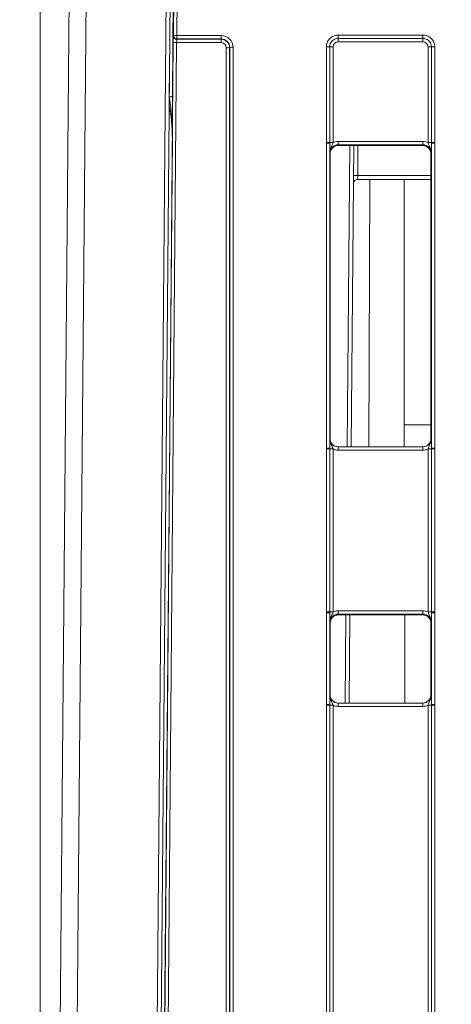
# Model space of a CAD drawing. Header units: millimetres. Extents: x 0 to 2100, y 0 to 1485.
# Tile 17 of 118: x 298 to 331, y 431 to 504. Entities that reach past the tile are written whole.
import ezdxf

# ---------------------------------------------------------------- set-up
doc = ezdxf.new("R2010")
doc.units = ezdxf.units.MM
doc.header["$LTSCALE"] = 5
doc.styles.add('SLDTEXTSTYLE1', font='TXT', dxfattribs={"width": 0.75})
doc.dimstyles.new('SLDDIMSTYLE1', dxfattribs={"dimtxt": 12.5, "dimasz": 15, "dimexe": 0, "dimexo": 0.0625, "dimgap": 3.125, "dimtad": 1, "dimdec": 0, "dimlfac": 0.8, "dimrnd": 1e-09, "dimzin": 12, "dimdsep": 46, "dimtxsty": 'SLDTEXTSTYLE1', "dimblk1": 'CLOSED', "dimblk2": 'CLOSED', "dimsah": 1, "dimcen": 0.09, "dimadec": 0, "dimazin": 3, "dimtfac": 1, "dimtmove": 0, "dimatfit": 0, "dimldrblk": 'CLOSED', "dimfxl": 1, "dimfrac": 2, "dimtolj": 1, "dimtzin": 12, "dimarcsym": 0})

# ---------------------------------------------------------------- blocks, each defined once
blk = doc.blocks.new('_CLOSED')
at = {"color": 0, "linetype": 'ByBlock', "lineweight": -2}
for p, q in [((-1, 0.166667), (0, 0)), ((-1, 0.166667), (-1, -0.166667)), ((0, 0), (-1, -0.166667)), ((0, 0), (-1, 0))]:
    blk.add_line(p, q, dxfattribs=at)
blk = doc.blocks.new('_D_6')
at = {"color": 7, "linetype": 'Continuous', "lineweight": 0}
for p, q in [((299.989, 262.053), (299.989, 580.044)), ((324.417, 551.191), (324.417, 580.044)), ((299.989, 575.044), (240.75, 575.044)), ((299.989, 575.044), (324.417, 575.044)), ((324.417, 575.044), (354.417, 575.044))]:
    blk.add_line(p, q, dxfattribs=at)
at = {"color": 7, "linetype": 'Continuous', "lineweight": 0, "xscale": 15, "yscale": 15}
blk.add_blockref('_CLOSED', (299.989, 575.044, -23.722), dxfattribs=at)
at = {"color": 7, "linetype": 'Continuous', "lineweight": 0, "xscale": 15, "yscale": 15, "rotation": 180}
blk.add_blockref('_CLOSED', (324.417, 575.044, -23.722), dxfattribs=at)
at = {"color": 7, "linetype": 'Continuous', "lineweight": 0, "insert": (240.75, 591.157), "char_height": 12.5, "attachment_point": 1, "style": 'SLDTEXTSTYLE1'}
blk.add_mtext('20', dxfattribs=at)

msp = doc.modelspace()

# ---------------------------------------------------------------- linework, layer by layer
at = {"color": 7, "linetype": 'Continuous', "lineweight": 15}
for p, q in [((299.988, 257.981), (302.398, 534.149)), ((303.649, 534.185), (301.238, 257.981)), ((307.183, 257.981), (309.354, 506.761)), ((309.654, 506.756), (307.483, 257.976)), ((309.884, 506.479), (309.84, 498.776)), ((309.906, 503.257), (309.934, 506.479)), ((310.184, 506.479), (310.156, 503.257)), ((309.894, 503.233), (309.906, 503.257)), ((310.156, 503.257), (313.457, 503.257)), ((310.156, 503.005), (310.156, 503.257)), ((313.457, 503.005), (313.457, 503.257)), ((322.145, 503.29), (328.457, 503.29)), ((322.145, 503.038), (322.145, 503.29)), ((328.457, 503.038), (328.457, 503.29)), ((307.941, 279.967), (309.885, 502.729)), ((310.135, 502.729), (308.191, 279.966)), ((313.445, 502.729), (310.135, 502.729)), ((310.156, 503.005), (310.144, 502.981)), ((310.144, 502.981), (313.445, 502.981)), ((313.457, 503.005), (310.156, 503.005)), ((313.445, 502.981), (313.457, 503.005)), ((313.445, 502.729), (313.445, 502.981)), ((328.457, 503.038), (322.145, 503.038)), ((322.145, 503.038), (322.145, 502.786)), ((328.457, 502.786), (322.145, 502.786)), ((328.457, 503.038), (328.457, 502.786)), ((313.82, 280.341), (313.82, 502.354)), ((314.082, 502.38), (314.07, 502.356)), ((314.07, 502.356), (314.07, 280.344)), ((314.082, 280.344), (314.082, 502.38)), ((314.332, 502.382), (314.332, 280.346)), ((321.271, 495.303), (321.271, 502.415)), ((321.521, 502.413), (321.521, 495.3)), ((321.771, 502.411), (321.771, 495.298)), ((328.832, 495.298), (328.832, 502.411)), ((329.082, 495.3), (329.082, 502.413)), ((329.332, 502.415), (329.332, 495.303)), ((309.817, 495.568), (307.725, 258.037)), ((321.271, 495.243), (321.271, 495.303)), ((321.271, 472.568), (321.271, 495.243)), ((321.521, 495.3), (321.521, 495.24)), ((321.521, 495.24), (321.521, 472.566)), ((322.15, 495.385), (322.15, 495.133)), ((322.15, 495.385), (328.452, 495.385)), ((328.452, 495.133), (322.15, 495.133)), ((322.15, 495.133), (322.176, 495.08)), ((328.426, 495.08), (328.452, 495.133)), ((328.452, 495.385), (328.452, 495.133)), ((329.082, 495.24), (329.082, 495.3)), ((329.082, 472.566), (329.082, 495.24)), ((329.332, 495.303), (329.332, 495.243)), ((329.332, 495.243), (329.332, 472.568)), ((321.551, 494.455), (321.525, 494.508)), ((321.551, 494.455), (321.551, 473.29)), ((328.426, 495.08), (322.176, 495.08)), ((323.32, 495.08), (323.124, 472.665)), ((328.513, 495.074), (328.431, 495.08)), ((329.077, 494.508), (329.051, 494.455)), ((329.051, 494.455), (329.051, 473.29)), ((323.595, 492.553), (323.6, 492.851)), ((329.051, 492.553), (323.595, 492.553)), ((327.051, 492.553), (327.051, 474.303)), ((327.051, 474.303), (327.051, 472.665)), ((321.525, 473.29), (321.551, 473.29)), ((329.051, 473.29), (329.077, 473.29)), ((321.271, 472.508), (321.271, 472.568)), ((321.271, 460.388), (321.271, 472.508)), ((321.521, 472.566), (321.521, 472.506)), ((321.521, 472.506), (321.521, 460.385)), ((321.771, 472.504), (321.771, 460.383)), ((322.15, 472.665), (322.15, 472.417)), ((322.15, 472.665), (328.452, 472.665)), ((328.452, 472.417), (322.15, 472.417)), ((328.452, 472.665), (328.452, 472.417)), ((328.832, 460.383), (328.832, 472.504)), ((329.082, 472.506), (329.082, 472.566)), ((329.082, 460.385), (329.082, 472.506)), ((329.332, 472.568), (329.332, 472.508)), ((329.332, 472.508), (329.332, 460.388)), ((321.271, 460.328), (321.271, 460.388)), ((321.271, 453.506), (321.271, 460.328)), ((321.521, 460.385), (321.521, 460.325)), ((321.521, 460.325), (321.521, 453.504)), ((322.15, 460.47), (322.15, 460.218)), ((322.15, 460.47), (328.452, 460.47)), ((328.452, 460.218), (322.15, 460.218)), ((322.15, 460.218), (322.176, 460.165)), ((322.176, 460.165), (328.426, 460.165)), ((323.015, 460.165), (322.958, 453.603)), ((327.114, 453.603), (327.114, 460.165)), ((328.426, 460.165), (328.452, 460.218)), ((328.452, 460.47), (328.452, 460.218)), ((329.082, 460.325), (329.082, 460.385)), ((329.082, 453.504), (329.082, 460.325)), ((329.332, 460.388), (329.332, 460.328)), ((329.332, 460.328), (329.332, 453.506)), ((321.551, 459.54), (321.525, 459.593)), ((321.551, 459.54), (321.551, 454.228)), ((329.077, 459.593), (329.051, 459.54)), ((329.051, 459.54), (329.051, 454.228)), ((321.525, 454.228), (321.551, 454.228)), ((329.051, 454.228), (329.077, 454.228)), ((321.271, 453.446), (321.271, 453.506)), ((321.271, 429.452), (321.271, 453.446)), ((321.521, 453.504), (321.521, 453.444)), ((321.521, 453.444), (321.521, 429.45)), ((321.771, 453.441), (321.771, 429.448)), ((322.15, 453.355), (322.15, 453.603)), ((322.15, 453.603), (328.452, 453.603)), ((328.452, 453.355), (328.452, 453.603)), ((328.832, 429.448), (328.832, 453.441)), ((329.082, 453.444), (329.082, 453.504)), ((329.082, 429.45), (329.082, 453.444)), ((329.332, 453.506), (329.332, 453.446)), ((329.332, 453.446), (329.332, 429.452)), ((328.452, 453.355), (322.15, 453.355))]:
    msp.add_line(p, q, dxfattribs=at)
at = {"color": 8, "linetype": 'Continuous', "lineweight": 15}
for p, q in [((309.59, 498.693), (309.602, 500.79)), ((322.824, 472.665), (323.02, 495.08)), ((323.62, 495.08), (323.6, 492.851)), ((323.6, 492.851), (329.051, 492.851)), ((324.493, 492.553), (324.421, 472.665)), ((327.051, 474.303), (329.051, 474.303)), ((322.658, 453.603), (322.715, 460.165))]:
    msp.add_line(p, q, dxfattribs=at)
at = {"color": 7, "linetype": 'Continuous', "lineweight": 15, "flags": 128}
msp.add_lwpolyline([(309.59, 498.693), (309.639, 498.695), (309.685, 498.699), (309.728, 498.707), (309.766, 498.717), (309.797, 498.73), (309.82, 498.744), (309.835, 498.76), (309.84, 498.776)], dxfattribs=at)
at = {"color": 7, "linetype": 'Continuous', "lineweight": 15}
for centre, radius, start, end in [((310.144, 503.231), 0.25, 179.5092, 269.993), ((310.031, 495.949), 7.309, 89.01584, 90.97555), ((310.156, 503.255), 0.25, 179.5092, 269.993), ((310.01, 495.421), 7.309, 89.01584, 90.97555), ((313.881, 509.665), 7.311, 269.51594, 271.47533), ((314.27, 495.072), 7.311, 89.51594, 91.47533), ((321.332, 495.007), 7.408, 88.54048, 90.47395), ((321.709, 509.819), 7.408, 268.54048, 270.47395), ((328.893, 509.819), 7.408, 269.52605, 271.45952), ((329.27, 495.007), 7.408, 89.52605, 91.45952), ((321.332, 487.895), 7.408, 88.54048, 90.47395), ((321.332, 487.932), 7.311, 88.52467, 90.48406), ((321.709, 502.706), 7.408, 268.54048, 270.47395), ((328.893, 502.706), 7.408, 269.52605, 271.45952), ((329.27, 487.895), 7.408, 89.52605, 91.45952), ((329.27, 487.932), 7.311, 89.51594, 91.47533), ((323.595, 492.253), 0.3, 90, 179.5), ((323.45, 484.256), 8.596, 89.0002, 90.9998), ((321.332, 465.258), 7.311, 88.52467, 90.48406), ((321.332, 465.1), 7.408, 88.54048, 90.47395), ((321.709, 479.912), 7.408, 268.54048, 270.47395), ((328.893, 479.912), 7.408, 269.52605, 271.45952), ((329.27, 465.258), 7.311, 89.51594, 91.47533), ((329.27, 465.1), 7.408, 89.52605, 91.45952), ((321.332, 452.98), 7.408, 88.54048, 90.47395), ((321.332, 453.017), 7.311, 88.52467, 90.48406), ((321.709, 467.791), 7.408, 268.54048, 270.47395), ((328.893, 467.791), 7.408, 269.52605, 271.45952), ((329.27, 452.98), 7.408, 89.52605, 91.45952), ((329.27, 453.017), 7.311, 89.51594, 91.47533), ((321.332, 446.195), 7.311, 88.52467, 90.48406), ((321.332, 446.038), 7.408, 88.54048, 90.47395), ((321.709, 460.849), 7.408, 268.54048, 270.47395), ((328.893, 460.849), 7.408, 269.52605, 271.45952), ((329.27, 446.195), 7.311, 89.51594, 91.47533), ((329.27, 446.038), 7.408, 89.52605, 91.45952)]:
    msp.add_arc(centre, radius, start, end, dxfattribs=at)
for centre, major_axis, ratio, start_param, end_param in [((309.89, 502.733), (0.004, 0.5), 0.00865, 0.017529, 1.579599), ((313.456, 502.382), (0.744, 0.46), 0.999915, 5.729657, 7.300377), ((310.14, 502.731), (0.004, 0.25), 0.017296, 0.017758, 1.579828), ((313.444, 502.356), (0.621, -0.068), 0.99993, 0.109339, 1.680059), ((313.444, 502.354), (0.319, 0.197), 0.999915, 5.729657, 7.300377), ((313.456, 502.38), (0.452, 0.432), 0.999832, 5.520558, 7.091278), ((322.146, 502.411), (0.319, -0.197), 0.999915, 2.124401, 3.695121), ((328.457, 502.411), (0.319, 0.197), 0.999915, 5.729657, 7.300377), ((322.15, 494.508), (0.452, -0.432), 0.999832, 2.3335, 3.90422), ((322.15, 494.51), (0.744, -0.46), 0.999915, 2.124401, 2.572762), ((328.452, 494.51), (0.744, 0.46), 0.999915, 0.56883, 1.017192), ((328.452, 494.508), (0.452, 0.432), 0.999832, 5.520558, 7.091278), ((322.176, 494.455), (0.532, -0.329), 0.999915, 2.124401, 3.695121), ((328.426, 494.455), (0.532, 0.329), 0.999915, 1.008541, 1.017192), ((328.431, 494.444), (-0.146, 0.62), 0.980841, 4.948584, 5.915437), ((322.15, 473.29), (0.549, 0.3), 0.999873, 2.641898, 4.212618), ((322.176, 473.29), (0.532, 0.329), 0.999915, 2.588064, 4.158784), ((328.426, 473.29), (0.532, -0.329), 0.999915, 5.265994, 6.836714), ((328.452, 473.29), (0.549, -0.3), 0.999873, 5.21216, 6.78288), ((322.15, 473.292), (0.744, 0.46), 0.999915, 3.710423, 4.158784), ((328.452, 473.292), (0.744, -0.46), 0.999915, 5.265994, 5.714355), ((322.15, 459.593), (0.452, -0.432), 0.999832, 2.3335, 3.90422), ((322.182, 459.54), (0.63, 0), 0.991312, 1.570796, 3.132866), ((322.15, 459.595), (0.744, -0.46), 0.999915, 2.124401, 2.572762), ((328.426, 459.54), (0.532, 0.329), 0.999915, 5.729657, 7.300377), ((328.452, 459.595), (0.744, 0.46), 0.999915, 0.56883, 1.017192), ((328.452, 459.593), (0.452, 0.432), 0.999832, 5.520558, 7.091278), ((322.15, 454.228), (0.549, 0.3), 0.999873, 2.641898, 4.212618), ((322.176, 454.228), (0.532, 0.329), 0.999915, 2.588064, 4.158784), ((328.426, 454.228), (0.532, -0.329), 0.999915, 5.265994, 6.836714), ((328.452, 454.228), (0.549, -0.3), 0.999873, 5.21216, 6.78288), ((322.15, 454.23), (0.744, 0.46), 0.999915, 3.710423, 4.158784), ((328.452, 454.23), (0.744, -0.46), 0.999915, 5.265994, 5.714355)]:
    msp.add_ellipse(centre, major_axis=major_axis, ratio=ratio, start_param=start_param, end_param=end_param, dxfattribs=at)
at = {"color": 8, "linetype": 'Continuous', "lineweight": 15}
msp.add_ellipse((308.567, 495.531), major_axis=(0.041, 4.115), ratio=0.303783, start_param=4.724571, end_param=5.374264, dxfattribs=at)
at = {"color": 7, "linetype": 'Continuous', "lineweight": 15}
for points, knots in [([(321.271, 502.415), (321.274, 502.47), (321.282, 502.624), (321.368, 502.842), (321.525, 503.048), (321.735, 503.203), (321.955, 503.281), (322.099, 503.288), (322.145, 503.29)], [0, 0, 0, 0, 0.121117, 0.335616, 0.500056, 0.684519, 0.899008, 1, 1, 1, 1]), ([(328.457, 503.29), (328.512, 503.287), (328.665, 503.278), (328.884, 503.193), (329.09, 503.035), (329.245, 502.826), (329.322, 502.605), (329.329, 502.461), (329.332, 502.415)], [0, 0, 0, 0, 0.121117, 0.335616, 0.500056, 0.684519, 0.899008, 1, 1, 1, 1]), ([(322.145, 503.038), (322.113, 503.036), (322.01, 503.031), (321.852, 502.976), (321.703, 502.865), (321.59, 502.718), (321.529, 502.562), (321.523, 502.452), (321.521, 502.413)], [0, 0, 0, 0, 0.100993, 0.315482, 0.499944, 0.664383, 0.878882, 1, 1, 1, 1]), ([(329.082, 502.413), (329.08, 502.446), (329.075, 502.549), (329.02, 502.706), (328.909, 502.856), (328.762, 502.969), (328.606, 503.029), (328.496, 503.036), (328.457, 503.038)], [0, 0, 0, 0, 0.100993, 0.315482, 0.499944, 0.664383, 0.878882, 1, 1, 1, 1]), ([(309.59, 498.693), (309.637, 498.385), (309.768, 497.537), (309.814, 496.49), (309.819, 495.755), (309.817, 495.577), (309.817, 495.568)], [0, 0, 0, 0, 0.301329, 0.829932, 0.992307, 1, 1, 1, 1]), ([(309.84, 498.776), (309.838, 498.455), (309.833, 497.582), (309.824, 496.506), (309.819, 495.758), (309.817, 495.577), (309.817, 495.568)], [0, 0, 0, 0, 0.306438, 0.831708, 0.992433, 1, 1, 1, 1]), ([(321.525, 494.508), (321.525, 494.509), (321.525, 494.533), (321.524, 494.622), (321.522, 494.785), (321.521, 495.011), (321.521, 495.176), (321.521, 495.24)], [0, 0, 0, 0, 0.0055506, 0.1230141, 0.4469737, 0.7828174, 1, 1, 1, 1]), ([(321.525, 494.508), (321.525, 494.509), (321.525, 494.55), (321.534, 494.688), (321.597, 494.898), (321.701, 495.108), (321.75, 495.244), (321.771, 495.298)], [0, 0, 0, 0, 0.006601, 0.146171, 0.501239, 0.799231, 1, 1, 1, 1]), ([(328.832, 495.298), (328.852, 495.244), (328.901, 495.108), (329.005, 494.898), (329.068, 494.688), (329.077, 494.55), (329.077, 494.509), (329.077, 494.508)], [0, 0, 0, 0, 0.200769, 0.498761, 0.853829, 0.993399, 1, 1, 1, 1]), ([(329.082, 495.24), (329.081, 495.176), (329.081, 495.011), (329.08, 494.785), (329.078, 494.622), (329.077, 494.533), (329.077, 494.509), (329.077, 494.508)], [0, 0, 0, 0, 0.217183, 0.553026, 0.876986, 0.994449, 1, 1, 1, 1]), ([(329.051, 494.455), (329.048, 494.519), (329.043, 494.617), (328.994, 494.701), (328.977, 494.731)], [0, 0, 0, 0, 0.64756, 1, 1, 1, 1]), ([(321.521, 472.566), (321.521, 472.63), (321.521, 472.794), (321.522, 473.018), (321.524, 473.178), (321.525, 473.265), (321.525, 473.289), (321.525, 473.29)], [0, 0, 0, 0, 0.2171826, 0.5530263, 0.8769859, 0.9944494, 1, 1, 1, 1]), ([(321.771, 472.504), (321.75, 472.558), (321.701, 472.694), (321.597, 472.902), (321.534, 473.111), (321.525, 473.248), (321.525, 473.288), (321.525, 473.29)], [0, 0, 0, 0, 0.200769, 0.498761, 0.853829, 0.993399, 1, 1, 1, 1]), ([(329.077, 473.29), (329.077, 473.288), (329.077, 473.248), (329.068, 473.111), (329.005, 472.902), (328.901, 472.694), (328.852, 472.558), (328.832, 472.504)], [0, 0, 0, 0, 0.0066012, 0.1461709, 0.5012392, 0.7992313, 1, 1, 1, 1]), ([(329.077, 473.29), (329.077, 473.289), (329.077, 473.265), (329.078, 473.178), (329.08, 473.018), (329.081, 472.794), (329.081, 472.63), (329.082, 472.566)], [0, 0, 0, 0, 0.005551, 0.123014, 0.446974, 0.782817, 1, 1, 1, 1]), ([(321.525, 459.593), (321.525, 459.594), (321.525, 459.618), (321.524, 459.707), (321.522, 459.87), (321.521, 460.096), (321.521, 460.261), (321.521, 460.325)], [0, 0, 0, 0, 0.005551, 0.123014, 0.446974, 0.782817, 1, 1, 1, 1]), ([(321.771, 460.383), (321.75, 460.329), (321.701, 460.193), (321.597, 459.983), (321.534, 459.773), (321.525, 459.635), (321.525, 459.594), (321.525, 459.593)], [0, 0, 0, 0, 0.200769, 0.498761, 0.853829, 0.993399, 1, 1, 1, 1]), ([(321.551, 459.546), (321.561, 459.626), (321.58, 459.787), (321.724, 459.992), (321.93, 460.137), (322.094, 460.156), (322.176, 460.165)], [0, 0, 0, 0, 0.2458986, 0.4972657, 0.7486329, 1, 1, 1, 1]), ([(329.077, 459.593), (329.077, 459.594), (329.077, 459.635), (329.068, 459.773), (329.005, 459.983), (328.901, 460.193), (328.852, 460.329), (328.832, 460.383)], [0, 0, 0, 0, 0.006601, 0.146171, 0.501239, 0.799231, 1, 1, 1, 1]), ([(329.082, 460.325), (329.081, 460.261), (329.081, 460.096), (329.08, 459.87), (329.078, 459.707), (329.077, 459.618), (329.077, 459.594), (329.077, 459.593)], [0, 0, 0, 0, 0.217183, 0.553026, 0.876986, 0.994449, 1, 1, 1, 1]), ([(321.521, 453.504), (321.521, 453.568), (321.521, 453.732), (321.522, 453.956), (321.524, 454.116), (321.525, 454.203), (321.525, 454.227), (321.525, 454.228)], [0, 0, 0, 0, 0.217183, 0.553026, 0.876986, 0.994449, 1, 1, 1, 1]), ([(321.525, 454.228), (321.525, 454.226), (321.525, 454.186), (321.534, 454.049), (321.597, 453.839), (321.701, 453.631), (321.75, 453.496), (321.771, 453.441)], [0, 0, 0, 0, 0.006601, 0.146171, 0.501239, 0.799231, 1, 1, 1, 1]), ([(328.832, 453.441), (328.852, 453.496), (328.901, 453.631), (329.005, 453.839), (329.068, 454.049), (329.077, 454.186), (329.077, 454.226), (329.077, 454.228)], [0, 0, 0, 0, 0.200769, 0.498761, 0.853829, 0.993399, 1, 1, 1, 1]), ([(329.077, 454.228), (329.077, 454.227), (329.077, 454.203), (329.078, 454.116), (329.08, 453.956), (329.081, 453.732), (329.081, 453.568), (329.082, 453.504)], [0, 0, 0, 0, 0.005551, 0.123014, 0.446974, 0.782817, 1, 1, 1, 1])]:
    msp.add_open_spline(points, degree=3, knots=knots, dxfattribs=at)
at = {"color": 8, "linetype": 'Continuous', "lineweight": 15}
msp.add_open_spline([(328.977, 494.731), (328.962, 494.764), (328.915, 494.869), (328.789, 494.973), (328.642, 495.048), (328.557, 495.065), (328.513, 495.074)], degree=3, knots=[0, 0, 0, 0, 0.180787, 0.56971, 0.779902, 1, 1, 1, 1], dxfattribs=at)

# ---------------------------------------------------------------- dimensions: what is measured, and where the dimension line sits
at = {"color": 7, "linetype": 'Continuous', "lineweight": 0}
dim = msp.add_linear_dim(base=(324.417, 575.044), p1=(299.989, 257.053), p2=(324.417, 546.191), dimstyle='SLDDIMSTYLE1', dxfattribs=at)
dim.commit()
dim.dimension.update_dxf_attribs({"geometry": '_D_6', "text_midpoint": (249.986, 575.044), "dimtype": 160})

doc.saveas('drawing.dxf')
